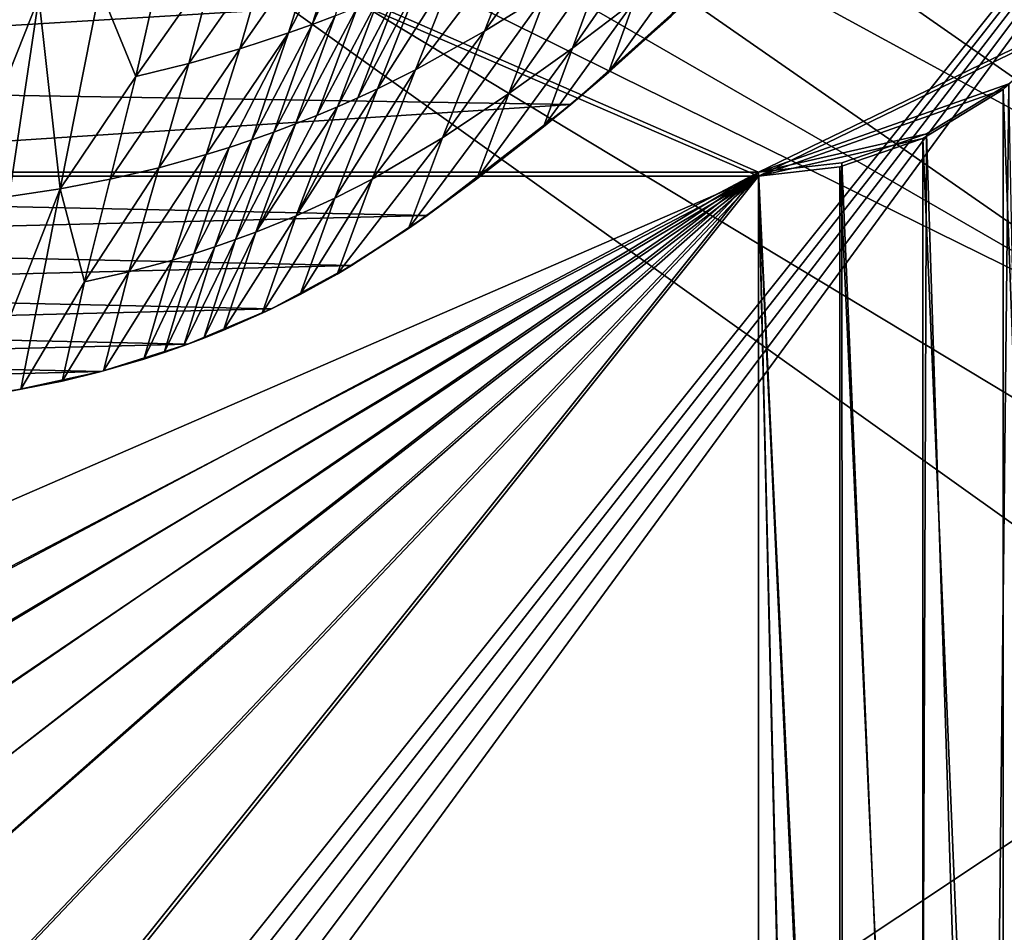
# Model space of a CAD drawing. Header units: metres. Extents: x -1004 to 0, y -808 to 0.
# Tile 118 of 160: x -366 to -122, y -383 to -157. Entities that reach past the tile are written whole.
import ezdxf

# ---------------------------------------------------------------- set-up
doc = ezdxf.new("R2010")
doc.units = ezdxf.units.M

msp = doc.modelspace()

# ---------------------------------------------------------------- linework, layer by layer
at = {"layer": 'None'}
for points in [[(-594.247375, -171.585114, 661.909546), (-196.308548, -147.470947, 662.541565), (-531.962463, -59.26767, 664.851257)], [(-235.636978, -149.734512, 511.679871), (-251.187073, -159.420471, 498.1828), (-226.139175, -124.600067, 453.527283)], [(-251.187073, -159.420471, 498.1828), (-240.855148, -133.044434, 433.242493), (-226.139175, -124.600067, 453.527283)], [(-220.697571, -140.018784, 525.43927), (-206.373169, -130.540009, 539.489563), (-229.320923, -163.596527, 576.779968)], [(-206.373169, -130.540009, 539.489563), (-214.077515, -152.068741, 583.932983), (-229.320923, -163.596527, 576.779968)], [(-292.034332, -135.351196, 300.969238), (-285.968109, -133.307892, 305.463562), (-299.675751, -159.816452, 382.842499)], [(-299.675751, -159.816452, 382.842499), (-285.968109, -133.307892, 305.463562), (-293.847321, -157.717575, 386.20813)], [(-285.968109, -133.307892, 305.463562), (-281.58197, -131.760941, 308.949493), (-293.847321, -157.717575, 386.20813)], [(-293.847321, -157.717575, 386.20813), (-281.58197, -131.760941, 308.949493), (-288.171051, -155.559418, 389.738251)], [(-257.581085, -141.950699, 414.153442), (-240.855148, -133.044434, 433.242493), (-268.271698, -168.992706, 485.511444)], [(-240.855148, -133.044434, 433.242493), (-251.187073, -159.420471, 498.1828), (-268.271698, -168.992706, 485.511444)], [(-304.706329, -139.264771, 292.67749), (-292.034332, -135.351196, 300.969238), (-311.7677, -163.796173, 376.622467)], [(-311.7677, -163.796173, 376.622467), (-292.034332, -135.351196, 300.969238), (-299.675751, -159.816452, 382.842499)], [(-318.046661, -142.872925, 285.35437), (-304.706329, -139.264771, 292.67749), (-324.400024, -167.423355, 371.116028)], [(-324.400024, -167.423355, 371.116028), (-304.706329, -139.264771, 292.67749), (-311.7677, -163.796173, 376.622467)], [(-229.320923, -163.596527, 576.779968), (-245.134796, -174.868958, 569.832458), (-220.697571, -140.018784, 525.43927)], [(-245.134796, -174.868958, 569.832458), (-235.636978, -149.734512, 511.679871), (-220.697571, -140.018784, 525.43927)], [(-204.886765, -155.62587, 628.364929), (-220.464706, -169.644821, 628.364929), (-199.40715, -140.330505, 591.246216)], [(-199.40715, -140.330505, 591.246216), (-220.464706, -169.644821, 628.364929), (-214.077515, -152.068741, 583.932983)], [(-331.990295, -146.086685, 279.045288), (-318.046661, -142.872925, 285.35437), (-337.517853, -170.628036, 366.363953)], [(-337.517853, -170.628036, 366.363953), (-318.046661, -142.872925, 285.35437), (-324.400024, -167.423355, 371.116028)], [(-268.271698, -168.992706, 485.511444), (-277.65741, -173.636124, 479.710083), (-257.581085, -141.950699, 414.153442)], [(-277.65741, -173.636124, 479.710083), (-267.085266, -146.541382, 405.423553), (-257.581085, -141.950699, 414.153442)], [(-346.455231, -148.818436, 273.79599), (-331.990295, -146.086685, 279.045288), (-337.517853, -170.628036, 366.363953)], [(-229.7612, -177.557999, 661.75354), (-196.308548, -147.470947, 662.541565), (-594.247375, -171.585114, 661.909546)], [(-277.65741, -173.636124, 479.710083), (-282.547699, -175.897491, 476.951935), (-267.085266, -146.541382, 405.423553)], [(-282.547699, -175.897491, 476.951935), (-272.104248, -148.832596, 401.275055), (-267.085266, -146.541382, 405.423553)], [(-197.283844, -148.414444, 628.364929), (-196.308548, -147.470947, 662.541565), (-229.7612, -177.557999, 661.75354)], [(-204.886765, -155.62587, 628.364929), (-197.283844, -148.414444, 628.364929), (-229.7612, -177.557999, 661.75354)], [(-376.64209, -152.629639, 266.606384), (-361.534515, -151.034119, 269.596375), (-381.715759, -201.749985, 447.479767)], [(-381.715759, -201.749985, 447.479767), (-361.534515, -151.034119, 269.596375), (-368.878967, -200.373322, 448.987335)], [(-361.534515, -151.034119, 269.596375), (-356.24649, -198.476288, 451.07196), (-368.878967, -200.373322, 448.987335)], [(-361.534515, -151.034119, 269.596375), (-346.455231, -148.818436, 273.79599), (-356.24649, -198.476288, 451.07196)], [(-346.455231, -148.818436, 273.79599), (-337.517853, -170.628036, 366.363953), (-356.24649, -198.476288, 451.07196)], [(-287.564789, -178.109467, 474.292084), (-292.705048, -180.265274, 471.733063), (-277.294708, -151.106461, 397.275604)], [(-292.705048, -180.265274, 471.733063), (-282.651886, -153.352249, 393.428741), (-277.294708, -151.106461, 397.275604)], [(-277.294708, -151.106461, 397.275604), (-272.104248, -148.832596, 401.275055), (-287.564789, -178.109467, 474.292084)], [(-272.104248, -148.832596, 401.275055), (-282.547699, -175.897491, 476.951935), (-287.564789, -178.109467, 474.292084)], [(-245.134796, -174.868958, 569.832458), (-261.519012, -185.796509, 563.123108), (-235.636978, -149.734512, 511.679871)], [(-261.519012, -185.796509, 563.123108), (-251.187073, -159.420471, 498.1828), (-235.636978, -149.734512, 511.679871)], [(-288.171051, -155.559418, 389.738251), (-282.651886, -153.352249, 393.428741), (-297.964905, -182.358246, 469.277496)], [(-282.651886, -153.352249, 393.428741), (-292.705048, -180.265274, 471.733063), (-297.964905, -182.358246, 469.277496)], [(-220.464706, -169.644821, 628.364929), (-236.521408, -183.112808, 628.364929), (-214.077515, -152.068741, 583.932983)], [(-214.077515, -152.068741, 583.932983), (-236.521408, -183.112808, 628.364929), (-229.320923, -163.596527, 576.779968)], [(-297.964905, -182.358246, 469.277496), (-303.340729, -184.381866, 466.928101), (-288.171051, -155.559418, 389.738251)], [(-303.340729, -184.381866, 466.928101), (-293.847321, -157.717575, 386.20813), (-288.171051, -155.559418, 389.738251)], [(-229.7612, -177.557999, 661.75354), (-220.464706, -169.644821, 628.364929), (-204.886765, -155.62587, 628.364929)], [(-299.675751, -159.816452, 382.842499), (-293.847321, -157.717575, 386.20813), (-308.828735, -186.329651, 464.687714)], [(-293.847321, -157.717575, 386.20813), (-303.340729, -184.381866, 466.928101), (-308.828735, -186.329651, 464.687714)], [(-311.7677, -163.796173, 376.622467), (-299.675751, -159.816452, 382.842499), (-320.125671, -189.972321, 460.546112)], [(-320.125671, -189.972321, 460.546112), (-299.675751, -159.816452, 382.842499), (-314.425079, -188.19519, 462.559357)], [(-299.675751, -159.816452, 382.842499), (-308.828735, -186.329651, 464.687714), (-314.425079, -188.19519, 462.559357)], [(-268.271698, -168.992706, 485.511444), (-251.187073, -159.420471, 498.1828), (-278.96228, -196.034698, 556.869385)], [(-251.187073, -159.420471, 498.1828), (-261.519012, -185.796509, 563.123108), (-278.96228, -196.034698, 556.869385)], [(-324.400024, -167.423355, 371.116028), (-311.7677, -163.796173, 376.622467), (-331.821442, -193.238998, 456.878143)], [(-331.821442, -193.238998, 456.878143), (-311.7677, -163.796173, 376.622467), (-320.125671, -189.972321, 460.546112)], [(-236.521408, -183.112808, 628.364929), (-253.040115, -196.009888, 628.364929), (-229.320923, -163.596527, 576.779968)], [(-229.320923, -163.596527, 576.779968), (-253.040115, -196.009888, 628.364929), (-245.134796, -174.868958, 569.832458)], [(-337.517853, -170.628036, 366.363953), (-324.400024, -167.423355, 371.116028), (-343.876801, -196.086746, 453.71109)], [(-343.876801, -196.086746, 453.71109), (-324.400024, -167.423355, 371.116028), (-331.821442, -193.238998, 456.878143)], [(-356.24649, -198.476288, 451.07196), (-337.517853, -170.628036, 366.363953), (-343.876801, -196.086746, 453.71109)], [(-278.96228, -196.034698, 556.869385), (-288.229553, -200.730835, 553.996582), (-268.271698, -168.992706, 485.511444)], [(-288.229553, -200.730835, 553.996582), (-277.65741, -173.636124, 479.710083), (-268.271698, -168.992706, 485.511444)], [(-236.521408, -183.112808, 628.364929), (-220.464706, -169.644821, 628.364929), (-229.7612, -177.557999, 661.75354)], [(-558.485962, -198.901932, 661.194153), (-229.7612, -177.557999, 661.75354), (-594.247375, -171.585114, 661.909546)], [(-288.229553, -200.730835, 553.996582), (-297.834869, -205.112473, 551.308533), (-277.65741, -173.636124, 479.710083)], [(-297.834869, -205.112473, 551.308533), (-282.547699, -175.897491, 476.951935), (-277.65741, -173.636124, 479.710083)], [(-253.040115, -196.009888, 628.364929), (-269.998688, -208.323685, 628.364929), (-245.134796, -174.868958, 569.832458)], [(-245.134796, -174.868958, 569.832458), (-269.998688, -208.323685, 628.364929), (-261.519012, -185.796509, 563.123108)], [(-265.374725, -205.054779, 661.033325), (-229.7612, -177.557999, 661.75354), (-558.485962, -198.901932, 661.194153)], [(-287.564789, -178.109467, 474.292084), (-282.547699, -175.897491, 476.951935), (-297.834869, -205.112473, 551.308533)], [(-265.374725, -205.054779, 661.033325), (-236.521408, -183.112808, 628.364929), (-229.7612, -177.557999, 661.75354)], [(-297.834869, -205.112473, 551.308533), (-307.758789, -209.157074, 548.816711), (-287.564789, -178.109467, 474.292084)], [(-307.758789, -209.157074, 548.816711), (-292.705048, -180.265274, 471.733063), (-287.564789, -178.109467, 474.292084)], [(-297.964905, -182.358246, 469.277496), (-292.705048, -180.265274, 471.733063), (-307.758789, -209.157074, 548.816711)], [(-307.758789, -209.157074, 548.816711), (-312.834106, -211.046158, 547.64801), (-297.964905, -182.358246, 469.277496)], [(-312.834106, -211.046158, 547.64801), (-303.340729, -184.381866, 466.928101), (-297.964905, -182.358246, 469.277496)], [(-308.828735, -186.329651, 464.687714), (-303.340729, -184.381866, 466.928101), (-317.98175, -212.84285, 546.532959)], [(-303.340729, -184.381866, 466.928101), (-312.834106, -211.046158, 547.64801), (-317.98175, -212.84285, 546.532959)], [(-253.040115, -196.009888, 628.364929), (-236.521408, -183.112808, 628.364929), (-265.374725, -205.054779, 661.033325)], [(-314.425079, -188.19519, 462.559357), (-308.828735, -186.329651, 464.687714), (-323.199097, -214.544464, 545.472961)], [(-308.828735, -186.329651, 464.687714), (-317.98175, -212.84285, 546.532959), (-323.199097, -214.544464, 545.472961)], [(-269.998688, -208.323685, 628.364929), (-287.664154, -219.587906, 628.364929), (-261.519012, -185.796509, 563.123108)], [(-261.519012, -185.796509, 563.123108), (-287.664154, -219.587906, 628.364929), (-278.96228, -196.034698, 556.869385)], [(-331.821442, -193.238998, 456.878143), (-320.125671, -189.972321, 460.546112), (-339.242859, -219.054657, 542.640259)], [(-320.125671, -189.972321, 460.546112), (-328.483612, -216.148453, 544.469727), (-339.242859, -219.054657, 542.640259)], [(-323.199097, -214.544464, 545.472961), (-328.483612, -216.148453, 544.469727), (-314.425079, -188.19519, 462.559357)], [(-328.483612, -216.148453, 544.469727), (-320.125671, -189.972321, 460.546112), (-314.425079, -188.19519, 462.559357)], [(-343.876801, -196.086746, 453.71109), (-331.821442, -193.238998, 456.878143), (-350.235718, -221.545441, 541.058167)], [(-331.821442, -193.238998, 456.878143), (-339.242859, -219.054657, 542.640259), (-350.235718, -221.545441, 541.058167)], [(-343.876801, -196.086746, 453.71109), (-350.235718, -221.545441, 541.058167), (-356.24649, -198.476288, 451.07196)], [(-287.664154, -219.587906, 628.364929), (-296.848663, -224.631653, 628.364929), (-278.96228, -196.034698, 556.869385)], [(-278.96228, -196.034698, 556.869385), (-296.848663, -224.631653, 628.364929), (-288.229553, -200.730835, 553.996582)], [(-269.998688, -208.323685, 628.364929), (-253.040115, -196.009888, 628.364929), (-265.374725, -205.054779, 661.033325)], [(-540.131531, -211.915665, 660.853333), (-265.374725, -205.054779, 661.033325), (-558.485962, -198.901932, 661.194153)], [(-366.035156, -248.130508, 628.364929), (-376.390991, -249.726334, 628.364929), (-356.24649, -198.476288, 451.07196)], [(-356.24649, -198.476288, 451.07196), (-376.390991, -249.726334, 628.364929), (-368.878967, -200.373322, 448.987335)], [(-350.235718, -221.545441, 541.058167), (-366.035156, -248.130508, 628.364929), (-356.24649, -198.476288, 451.07196)], [(-296.848663, -224.631653, 628.364929), (-306.244751, -229.269318, 628.364929), (-288.229553, -200.730835, 553.996582)], [(-288.229553, -200.730835, 553.996582), (-306.244751, -229.269318, 628.364929), (-297.834869, -205.112473, 551.308533)], [(-284.117157, -217.49707, 660.707458), (-265.374725, -205.054779, 661.033325), (-540.131531, -211.915665, 660.853333)], [(-306.244751, -229.269318, 628.364929), (-315.83429, -233.492493, 628.364929), (-297.834869, -205.112473, 551.308533)], [(-297.834869, -205.112473, 551.308533), (-315.83429, -233.492493, 628.364929), (-307.758789, -209.157074, 548.816711)], [(-269.998688, -208.323685, 628.364929), (-265.374725, -205.054779, 661.033325), (-284.117157, -217.49707, 660.707458)], [(-315.83429, -233.492493, 628.364929), (-320.695892, -235.446106, 628.364929), (-307.758789, -209.157074, 548.816711)], [(-307.758789, -209.157074, 548.816711), (-320.695892, -235.446106, 628.364929), (-312.834106, -211.046158, 547.64801)], [(-287.664154, -219.587906, 628.364929), (-269.998688, -208.323685, 628.364929), (-284.117157, -217.49707, 660.707458)], [(-520.812561, -223.441391, 660.551514), (-284.117157, -217.49707, 660.707458), (-540.131531, -211.915665, 660.853333)], [(-320.695892, -235.446106, 628.364929), (-325.59903, -237.293045, 628.364929), (-312.834106, -211.046158, 547.64801)], [(-312.834106, -211.046158, 547.64801), (-325.59903, -237.293045, 628.364929), (-317.98175, -212.84285, 546.532959)], [(-330.541382, -239.032288, 628.364929), (-335.52066, -240.662857, 628.364929), (-323.199097, -214.544464, 545.472961)], [(-323.199097, -214.544464, 545.472961), (-335.52066, -240.662857, 628.364929), (-328.483612, -216.148453, 544.469727)], [(-325.59903, -237.293045, 628.364929), (-330.541382, -239.032288, 628.364929), (-317.98175, -212.84285, 546.532959)], [(-317.98175, -212.84285, 546.532959), (-330.541382, -239.032288, 628.364929), (-323.199097, -214.544464, 545.472961)], [(-335.52066, -240.662857, 628.364929), (-345.580353, -243.595032, 628.364929), (-328.483612, -216.148453, 544.469727)], [(-328.483612, -216.148453, 544.469727), (-345.580353, -243.595032, 628.364929), (-339.242859, -219.054657, 542.640259)], [(-303.921326, -228.169846, 660.427917), (-284.117157, -217.49707, 660.707458), (-520.812561, -223.441391, 660.551514)], [(-345.580353, -243.595032, 628.364929), (-355.758484, -246.085342, 628.364929), (-339.242859, -219.054657, 542.640259)], [(-339.242859, -219.054657, 542.640259), (-355.758484, -246.085342, 628.364929), (-350.235718, -221.545441, 541.058167)], [(-287.664154, -219.587906, 628.364929), (-284.117157, -217.49707, 660.707458), (-303.921326, -228.169846, 660.427917)], [(-355.758484, -246.085342, 628.364929), (-366.035156, -248.130508, 628.364929), (-350.235718, -221.545441, 541.058167)], [(-296.848663, -224.631653, 628.364929), (-287.664154, -219.587906, 628.364929), (-303.921326, -228.169846, 660.427917)], [(-500.497192, -233.107132, 660.29834), (-303.921326, -228.169846, 660.427917), (-520.812561, -223.441391, 660.551514)], [(-303.921326, -228.169846, 660.427917), (-306.244751, -229.269318, 628.364929), (-296.848663, -224.631653, 628.364929)], [(-324.638794, -236.940872, 660.198181), (-303.921326, -228.169846, 660.427917), (-500.497192, -233.107132, 660.29834)], [(-324.638794, -236.940872, 660.198181), (-315.83429, -233.492493, 628.364929), (-303.921326, -228.169846, 660.427917)], [(-315.83429, -233.492493, 628.364929), (-306.244751, -229.269318, 628.364929), (-303.921326, -228.169846, 660.427917)], [(-479.36441, -240.827759, 660.096191), (-324.638794, -236.940872, 660.198181), (-500.497192, -233.107132, 660.29834)], [(-320.695892, -235.446106, 628.364929), (-315.83429, -233.492493, 628.364929), (-324.638794, -236.940872, 660.198181)], [(-325.59903, -237.293045, 628.364929), (-320.695892, -235.446106, 628.364929), (-324.638794, -236.940872, 660.198181)], [(-346.087494, -243.732101, 660.020264), (-324.638794, -236.940872, 660.198181), (-479.36441, -240.827759, 660.096191)], [(-346.087494, -243.732101, 660.020264), (-335.52066, -240.662857, 628.364929), (-324.638794, -236.940872, 660.198181)], [(-335.52066, -240.662857, 628.364929), (-330.541382, -239.032288, 628.364929), (-324.638794, -236.940872, 660.198181)], [(-324.638794, -236.940872, 660.198181), (-330.541382, -239.032288, 628.364929), (-325.59903, -237.293045, 628.364929)], [(-457.592987, -246.536331, 659.946716), (-346.087494, -243.732101, 660.020264), (-479.36441, -240.827759, 660.096191)], [(-346.087494, -243.732101, 660.020264), (-345.580353, -243.595032, 628.364929), (-335.52066, -240.662857, 628.364929)], [(-368.080811, -248.485947, 659.895752), (-346.087494, -243.732101, 660.020264), (-457.592987, -246.536331, 659.946716)], [(-368.080811, -248.485947, 659.895752), (-355.758484, -246.085342, 628.364929), (-346.087494, -243.732101, 660.020264)], [(-355.758484, -246.085342, 628.364929), (-345.580353, -243.595032, 628.364929), (-346.087494, -243.732101, 660.020264)], [(-368.080811, -248.485947, 659.895752), (-366.035156, -248.130508, 628.364929), (-355.758484, -246.085342, 628.364929)], [(-376.390991, -249.726334, 628.364929), (-366.035156, -248.130508, 628.364929), (-368.080811, -248.485947, 659.895752)]]:
    msp.add_3dface(points, dxfattribs=at)
at = {"layer": 'None012310'}
for points in [[(-183.245575, -194.333847, 2169.999756), (-102.282211, -155.084702, 2143.836426), (-502.018646, -55.05748, 2077.158447)], [(-502.018646, -55.05748, 2077.158447), (-502.018646, -194.333847, 2169.999756), (-183.245575, -194.333847, 2169.999756)], [(-502.018646, -195.279739, 2167.143799), (-502.018646, -57.672649, 2075.415039), (-183.245575, -195.279739, 2167.143799)], [(-502.018646, -57.672649, 2075.415039), (-104.109055, -156.91658, 2141.570801), (-183.245575, -195.279739, 2167.143799)], [(-87.850006, -135.748581, 2127.460449), (-104.109055, -156.91658, 2141.570801), (-502.018646, -57.672649, 2075.415039)], [(-183.245575, -194.333847, 2169.999756), (-121.220215, -172.413788, 2155.387939), (-102.282211, -155.084702, 2143.836426)], [(-183.245575, -195.279739, 2167.143799), (-104.109055, -156.91658, 2141.570801), (-122.619591, -173.854355, 2152.861572)], [(-104.109055, -156.91658, 2141.570801), (-104.087563, -673.795837, 2141.555176), (-122.619591, -173.854355, 2152.861572)], [(-141.619873, -184.791321, 2163.638672), (-121.220215, -172.413788, 2155.387939), (-183.245575, -194.333847, 2169.999756)], [(-121.220215, -172.413788, 2155.387939), (-141.619873, -184.791321, 2163.638672), (-126.548965, -653.800537, 2157.918701)], [(-111.603981, -666.4646, 2150.060791), (-121.220215, -172.413788, 2155.387939), (-126.548965, -653.800537, 2157.918701)], [(-122.619591, -173.854355, 2152.861572), (-142.558502, -185.952332, 2160.926025), (-183.245575, -195.279739, 2167.143799)], [(-122.619591, -173.854355, 2152.861572), (-122.623138, -656.609924, 2152.863525), (-142.558502, -185.952332, 2160.926025)], [(-104.087563, -673.795837, 2141.555176), (-122.623138, -656.609924, 2152.863525), (-122.619591, -173.854355, 2152.861572)], [(-162.632492, -192.038712, 2168.469727), (-141.619873, -184.791321, 2163.638672), (-183.245575, -194.333847, 2169.999756)], [(-141.619873, -184.791321, 2163.638672), (-162.632492, -192.038712, 2168.469727), (-143.374496, -642.614746, 2164.17627)], [(-126.548965, -653.800537, 2157.918701), (-141.619873, -184.791321, 2163.638672), (-143.374496, -642.614746, 2164.17627)], [(-142.558502, -185.952332, 2160.926025), (-163.097977, -193.036484, 2165.648438), (-183.245575, -195.279739, 2167.143799)], [(-142.558502, -185.952332, 2160.926025), (-142.53511, -642.578247, 2160.918701), (-163.097977, -193.036484, 2165.648438)], [(-122.623138, -656.609924, 2152.863525), (-142.53511, -642.578247, 2160.918701), (-142.558502, -185.952332, 2160.926025)], [(-162.632492, -192.038712, 2168.469727), (-183.245575, -194.333847, 2169.999756), (-162.385651, -634.318787, 2168.432617)], [(-143.374496, -642.614746, 2164.17627), (-162.632492, -192.038712, 2168.469727), (-162.385651, -634.318787, 2168.432617)], [(-502.018646, -194.333847, 2169.999756), (-427.269409, -323.616211, 2169.999756), (-183.245575, -194.333847, 2169.999756)], [(-427.269409, -323.616211, 2169.999756), (-413.942505, -332.992767, 2169.999756), (-183.245575, -194.333847, 2169.999756)], [(-183.245575, -194.333847, 2169.999756), (-413.942505, -332.992767, 2169.999756), (-401.78009, -343.837189, 2169.999756)], [(-401.78009, -343.837189, 2169.999756), (-390.951721, -355.994965, 2169.999756), (-183.245575, -194.333847, 2169.999756)], [(-390.951721, -355.994965, 2169.999756), (-381.589203, -369.314484, 2169.999756), (-183.245575, -194.333847, 2169.999756)], [(-381.589203, -369.314484, 2169.999756), (-370.22757, -391.913391, 2169.999756), (-183.245575, -194.333847, 2169.999756)], [(-370.22757, -391.913391, 2169.999756), (-362.654358, -418.302765, 2169.999756), (-183.245575, -194.333847, 2169.999756)], [(-183.245575, -194.333847, 2169.999756), (-362.654358, -418.302765, 2169.999756), (-183.245575, -631.100647, 2169.999756)], [(-163.097977, -193.036484, 2165.648438), (-162.999023, -633.470398, 2165.633545), (-183.245575, -195.279739, 2167.143799)], [(-162.385651, -634.318787, 2168.432617), (-183.245575, -194.333847, 2169.999756), (-172.665497, -631.933899, 2169.598389)], [(-183.245575, -194.333847, 2169.999756), (-183.245575, -631.100647, 2169.999756), (-172.665497, -631.933899, 2169.598389)], [(-142.53511, -642.578247, 2160.918701), (-162.999023, -633.470398, 2165.633545), (-163.097977, -193.036484, 2165.648438)], [(-183.245575, -195.279739, 2167.143799), (-449.289581, -310.821777, 2167.143799), (-502.018646, -195.279739, 2167.143799)], [(-426.47702, -322.301056, 2167.143799), (-449.289581, -310.821777, 2167.143799), (-183.245575, -195.279739, 2167.143799)], [(-413.013092, -331.770416, 2167.143799), (-426.47702, -322.301056, 2167.143799), (-183.245575, -195.279739, 2167.143799)], [(-183.245575, -195.279739, 2167.143799), (-400.724335, -342.721741, 2167.143799), (-413.013092, -331.770416, 2167.143799)], [(-389.77298, -355.010529, 2167.143799), (-400.724335, -342.721741, 2167.143799), (-183.245575, -195.279739, 2167.143799)], [(-380.303619, -368.474457, 2167.143799), (-389.77298, -355.010529, 2167.143799), (-183.245575, -195.279739, 2167.143799)], [(-183.245575, -195.279739, 2167.143799), (-368.824341, -391.287018, 2167.143799), (-380.303619, -368.474457, 2167.143799)], [(-361.158539, -417.94873, 2167.143799), (-368.824341, -391.287018, 2167.143799), (-183.245575, -195.279739, 2167.143799)], [(-183.245575, -630.385498, 2167.143799), (-361.158539, -417.94873, 2167.143799), (-183.245575, -195.279739, 2167.143799)], [(-162.999023, -633.470398, 2165.633545), (-172.978821, -631.183716, 2166.75708), (-183.245575, -195.279739, 2167.143799)], [(-183.245575, -195.279739, 2167.143799), (-172.978821, -631.183716, 2166.75708), (-183.245575, -630.385498, 2167.143799)]]:
    msp.add_3dface(points, dxfattribs=at)
at = {"layer": 'None012349'}
for points in [[(-10, -10, 90), (-502.018646, -625.846375, 90), (-994.037292, -10, 90)], [(-494.003571, -626.560364, 90), (-502.018646, -625.846375, 90), (-10, -10, 90)], [(-485.779327, -628.854126, 90), (-494.003571, -626.560364, 90), (-10, -10, 90)], [(-477.800262, -632.855408, 90), (-485.779327, -628.854126, 90), (-10, -10, 90)], [(-10, -10, 90), (-470.61264, -638.481506, 90), (-477.800262, -632.855408, 90)], [(-217.024689, -763.271118, 90), (-470.61264, -638.481506, 90), (-10, -10, 90)], [(-10.00001, -794.032166, 90), (-217.024689, -763.271118, 90), (-10, -10, 90)], [(-211.902725, -69.163666, 118.815804), (-261.20816, -72.273964, 118.761513), (-70.20401, -166.436142, 117.117905)], [(-73.107147, -128.05304, 117.787888), (-211.902725, -69.163666, 118.815804), (-70.20401, -166.436142, 117.117905)], [(-261.20816, -72.273964, 118.761513), (-310.819183, -74.833893, 118.716827), (-67.63723, -207.428024, 116.40239)], [(-70.20401, -166.436142, 117.117905), (-261.20816, -72.273964, 118.761513), (-67.63723, -207.428024, 116.40239)], [(-310.819183, -74.833893, 118.716827), (-357.881531, -76.725929, 118.683807), (-65.750778, -245.26564, 115.741936)], [(-67.63723, -207.428024, 116.40239), (-310.819183, -74.833893, 118.716827), (-65.750778, -245.26564, 115.741936)], [(-65.750778, -245.26564, 115.741936), (-357.881531, -76.725929, 118.683807), (-405.341431, -78.099579, 118.659828)], [(-405.341431, -78.099579, 118.659828), (-490.16217, -606.131226, 109.443001), (-63.327908, -322.10611, 114.400681)], [(-63.327908, -322.10611, 114.400681), (-64.299881, -283.837677, 115.068657), (-405.341431, -78.099579, 118.659828)], [(-64.299881, -283.837677, 115.068657), (-65.750778, -245.26564, 115.741936), (-405.341431, -78.099579, 118.659828)], [(-490.16217, -606.131226, 109.443001), (-62.766594, -397.573273, 113.083397), (-63.327908, -322.10611, 114.400681)]]:
    msp.add_3dface(points, dxfattribs=at)

doc.saveas('drawing.dxf')
